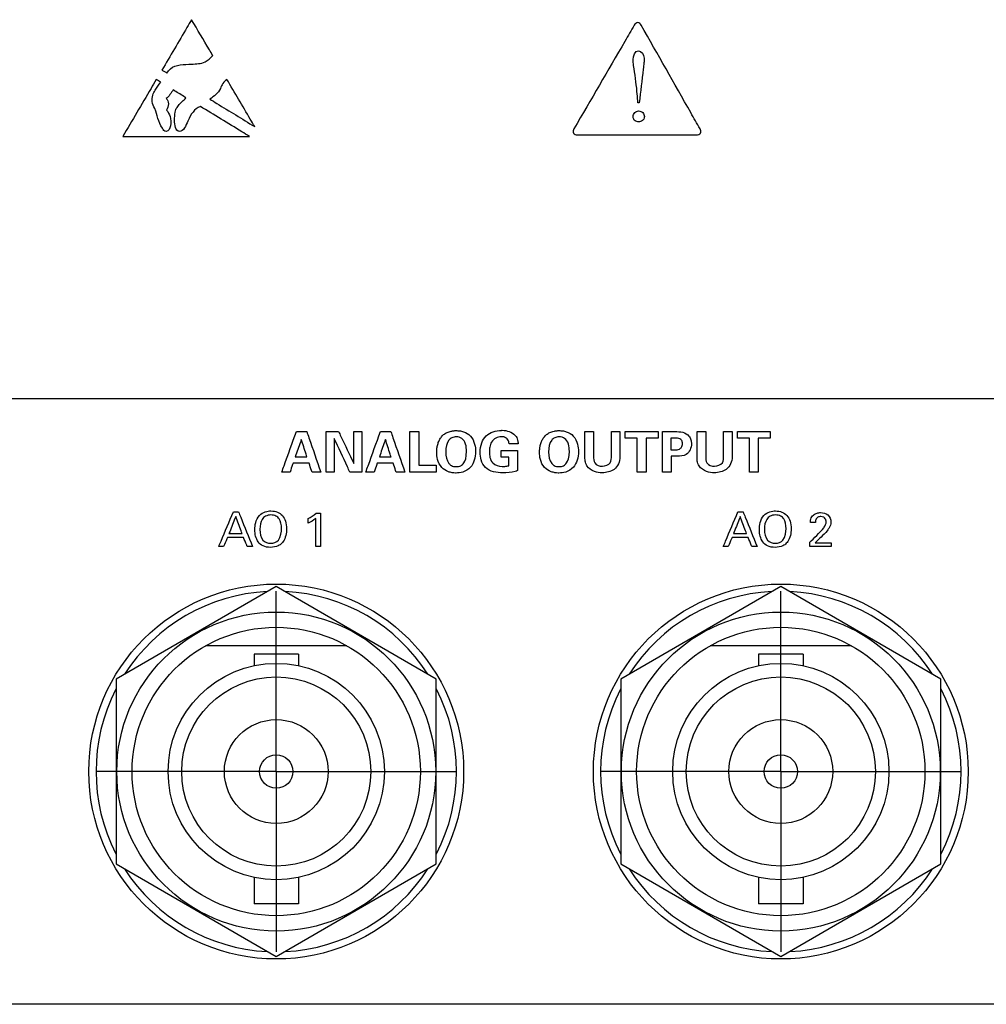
# Model space of a CAD drawing. Header units: inches. Extents: x 0 to 34, y 0 to 22.
# Tile 51 of 111: x 10 to 11.7, y 14.3 to 16. Entities that reach past the tile are written whole.
import ezdxf

# ---------------------------------------------------------------- set-up
doc = ezdxf.new("R2010")
doc.units = ezdxf.units.IN
doc.header["$LTSCALE"] = 1.87
doc.header["$MEASUREMENT"] = 0
doc.linetypes.add('CENTER', pattern=[0.6, 0.375, -0.075, 0.075, -0.075])
doc.layers.get('0').update_dxf_attribs({"linetype": 'CONTINUOUS'})
doc.layers.add('DATUMCURVES', color=7, linetype='CONTINUOUS')
doc.layers.add('DEFAULT_1', color=7, linetype='CENTER')

msp = doc.modelspace()

# ---------------------------------------------------------------- linework, layer by layer
at = {"color": 7, "linetype": 'CONTINUOUS'}
for p, q in [((10.461, 15.027), (10.1835, 14.8667)), ((10.7385, 14.8667), (10.461, 15.027)), ((11.336, 15.027), (11.0585, 14.8667)), ((11.6135, 14.8667), (11.336, 15.027)), ((10.5834, 14.9245), (10.3386, 14.9245)), ((11.4584, 14.9245), (11.2136, 14.9245)), ((10.4225, 14.9098), (10.4225, 14.89)), ((10.4995, 14.9098), (10.4225, 14.9098)), ((10.4995, 14.9098), (10.4995, 14.89)), ((11.2975, 14.9098), (11.2975, 14.89)), ((11.3745, 14.9098), (11.2975, 14.9098)), ((11.3745, 14.9098), (11.3745, 14.89)), ((10.1835, 14.8667), (10.1835, 14.5463)), ((10.7385, 14.5463), (10.7385, 14.8667)), ((11.0585, 14.8667), (11.0585, 14.5463)), ((11.6135, 14.5463), (11.6135, 14.8667)), ((10.1835, 14.5463), (10.461, 14.3861)), ((10.461, 14.3861), (10.7385, 14.5463)), ((11.0585, 14.5463), (11.336, 14.3861)), ((11.336, 14.3861), (11.6135, 14.5463)), ((10.4225, 14.523), (10.4225, 14.4773)), ((10.4995, 14.523), (10.4995, 14.4773)), ((11.2975, 14.523), (11.2975, 14.4773)), ((11.3745, 14.523), (11.3745, 14.4773)), ((10.4995, 14.4773), (10.4225, 14.4773)), ((11.3745, 14.4773), (11.2975, 14.4773))]:
    msp.add_line(p, q, dxfattribs=at)
for centre, radius in [((10.461, 14.7065), 0.325), ((11.336, 14.7065), 0.325), ((10.461, 14.7065), 0.2765), ((11.336, 14.7065), 0.2765), ((10.461, 14.7065), 0.25), ((11.336, 14.7065), 0.25), ((10.461, 14.7065), 0.1875), ((11.336, 14.7065), 0.1875), ((10.461, 14.7065), 0.164), ((11.336, 14.7065), 0.164), ((10.461, 14.7065), 0.09), ((11.336, 14.7065), 0.09), ((10.461, 14.7065), 0.029), ((11.336, 14.7065), 0.029)]:
    msp.add_circle(centre, radius, dxfattribs=at)
for centre, start, end in [((10.461, 14.7065), 92.8821, 147.3645), ((10.461, 14.7065), 32.6355, 87.1179), ((11.336, 14.7065), 92.8821, 147.3645), ((11.336, 14.7065), 32.6355, 87.1179), ((10.461, 14.7065), 152.8684, 207.1316), ((10.461, 14.7065), 332.8684, 27.1316), ((11.336, 14.7065), 152.8684, 207.1316), ((11.336, 14.7065), 332.8684, 27.1316), ((10.461, 14.7065), 212.6355, 267.1179), ((10.461, 14.7065), 272.8821, 327.3645), ((11.336, 14.7065), 212.6355, 267.1179), ((11.336, 14.7065), 272.8821, 327.3645)]:
    msp.add_arc(centre, 0.3125, start, end, dxfattribs=at)
at = {"layer": 'DATUMCURVES', "color": 40, "linetype": 'CONTINUOUS'}
for points, knots in [([(10.3142, 16.0099, 0.8645), (10.3116, 16.0053, 0.8645), (10.2944, 15.9763, 0.8645), (10.2772, 15.9472, 0.8645), (10.2627, 15.9226, 0.8645)], [0, 0, 0, 0, 0.15625, 1, 1, 1, 1]), ([(10.3508, 15.9479, 0.8645), (10.3489, 15.9511, 0.8645), (10.3367, 15.9718, 0.8645), (10.3245, 15.9924, 0.8645), (10.3142, 16.0099, 0.8645)], [0, 0, 0, 0, 0.15625, 1, 1, 1, 1]), ([(11.0819, 16.0005, 0.8645), (11.0765, 15.9911, 0.8645), (11.0416, 15.9311, 0.8645), (11.0067, 15.8712, 0.8645), (10.9773, 15.8206, 0.8645)], [0, 0, 0, 0, 0.15625, 1, 1, 1, 1]), ([(11.0939, 16.0004, 0.8645), (11.0927, 16.0025, 0.8645), (11.0879, 16.0069, 0.8645), (11.0831, 16.0026, 0.8645), (11.0819, 16.0005, 0.8645)], [0, 0, 0, 0, 0.501675, 1, 1, 1, 1]), ([(11.1959, 15.8206, 0.8645), (11.1906, 15.83, 0.8645), (11.1566, 15.8899, 0.8645), (11.1226, 15.9498, 0.8645), (11.0939, 16.0004, 0.8645)], [0, 0, 0, 0, 0.15625, 1, 1, 1, 1]), ([(10.3142, 15.9328, 0.8645), (10.3221, 15.9334, 0.8645), (10.3368, 15.9333, 0.8645), (10.3471, 15.9436, 0.8645), (10.3508, 15.9479, 0.8645)], [0, 0, 0, 0, 0.578908, 1, 1, 1, 1]), ([(11.0893, 15.956, 0.8645), (11.0946, 15.956, 0.8645), (11.1002, 15.9453, 0.8645), (11.099, 15.9377, 0.8645), (11.0986, 15.935, 0.8645)], [0, 0, 0, 0, 0.65889, 1, 1, 1, 1]), ([(10.2715, 15.9173, 0.8645), (10.2732, 15.92, 0.8645), (10.2829, 15.9331, 0.8645), (10.3017, 15.9321, 0.8645), (10.3142, 15.9328, 0.8645)], [0, 0, 0, 0, 0.201501, 1, 1, 1, 1]), ([(11.0866, 15.8854, 0.8645), (11.0853, 15.9006, 0.8645), (11.0822, 15.9189, 0.8645), (11.0799, 15.9374, 0.8645), (11.0799, 15.9409, 0.8645)], [0, 0, 0, 0, 0.814711, 1, 1, 1, 1]), ([(11.0986, 15.935, 0.8645), (11.0982, 15.9314, 0.8645), (11.0955, 15.9084, 0.8645), (11.0928, 15.8854, 0.8645), (11.0905, 15.866, 0.8645)], [0, 0, 0, 0, 0.15625, 1, 1, 1, 1]), ([(10.253, 15.906, 0.8645), (10.2499, 15.9009, 0.8645), (10.2305, 15.8681, 0.8645), (10.2112, 15.8353, 0.8645), (10.1948, 15.8076, 0.8645)], [0, 0, 0, 0, 0.15625, 1, 1, 1, 1]), ([(10.2507, 15.8558, 0.8645), (10.248, 15.8593, 0.8645), (10.245, 15.8672, 0.8645), (10.2461, 15.8787, 0.8645), (10.2518, 15.89, 0.8645), (10.2571, 15.897, 0.8645), (10.2606, 15.9014, 0.8645)], [0, 0, 0, 0, 0.261048, 0.476171, 0.669179, 1, 1, 1, 1]), ([(10.4236, 15.8246, 0.8645), (10.4211, 15.8289, 0.8645), (10.405, 15.8561, 0.8645), (10.389, 15.8833, 0.8645), (10.3754, 15.9063, 0.8645)], [0, 0, 0, 0, 0.15625, 1, 1, 1, 1]), ([(10.3044, 15.8747, 0.8645), (10.3032, 15.8754, 0.8645), (10.2959, 15.8799, 0.8645), (10.2885, 15.8844, 0.8645), (10.2823, 15.8882, 0.8645)], [0, 0, 0, 0, 0.15625, 1, 1, 1, 1]), ([(10.2892, 15.8577, 0.8645), (10.2896, 15.859, 0.8645), (10.294, 15.8655, 0.8645), (10.3007, 15.8697, 0.8645), (10.3044, 15.8747, 0.8645)], [0, 0, 0, 0, 0.183192, 1, 1, 1, 1]), ([(11.0882, 15.866, 0.8645), (11.0881, 15.867, 0.8645), (11.0876, 15.8735, 0.8645), (11.087, 15.88, 0.8645), (11.0866, 15.8854, 0.8645)], [0, 0, 0, 0, 0.15625, 1, 1, 1, 1]), ([(10.2931, 15.8163, 0.8645), (10.286, 15.8163, 0.8645), (10.2839, 15.8351, 0.8645), (10.2853, 15.8471, 0.8645), (10.2868, 15.8561, 0.8645), (10.2892, 15.8577, 0.8645)], [0, 0, 0, 0, 0.478713, 0.799604, 1, 1, 1, 1]), ([(10.3294, 15.8595, 0.8645), (10.3191, 15.8554, 0.8645), (10.3087, 15.8398, 0.8645), (10.3008, 15.8163, 0.8645), (10.2931, 15.8163, 0.8645)], [0, 0, 0, 0, 0.589927, 1, 1, 1, 1]), ([(10.4146, 15.8076, 0.8645), (10.4101, 15.8103, 0.8645), (10.3817, 15.8276, 0.8645), (10.3534, 15.8449, 0.8645), (10.3294, 15.8595, 0.8645)], [0, 0, 0, 0, 0.15625, 1, 1, 1, 1]), ([(10.3459, 15.872, 0.8645), (10.3499, 15.8696, 0.8645), (10.3758, 15.8538, 0.8645), (10.4018, 15.838, 0.8645), (10.4236, 15.8246, 0.8645)], [0, 0, 0, 0, 0.15625, 1, 1, 1, 1]), ([(10.2699, 15.8163, 0.8645), (10.2672, 15.8163, 0.8645), (10.2566, 15.8306, 0.8645), (10.2547, 15.8443, 0.8645), (10.2507, 15.8558, 0.8645)], [0, 0, 0, 0, 0.184992, 1, 1, 1, 1]), ([(10.2709, 15.8529, 0.8645), (10.2735, 15.8497, 0.8645), (10.28, 15.8394, 0.8645), (10.2787, 15.8177, 0.8645), (10.2699, 15.8163, 0.8645)], [0, 0, 0, 0, 0.314478, 1, 1, 1, 1]), ([(11.0799, 15.8419, 0.8645), (11.0799, 15.8445, 0.8645), (11.0823, 15.8496, 0.8645), (11.0896, 15.8527, 0.8645), (11.0973, 15.8495, 0.8645), (11.0994, 15.8441, 0.8645), (11.0994, 15.8416, 0.8645), (11.0993, 15.8415, 0.8645)], [0, 0, 0, 0, 0.238071, 0.476142, 0.730549, 0.984956, 1, 1, 1, 1]), ([(11.0993, 15.8415, 0.8645), (11.0992, 15.8387, 0.8645), (11.0963, 15.8339, 0.8645), (11.0899, 15.8321, 0.8645), (11.084, 15.8336, 0.8645), (11.0807, 15.8372, 0.8645), (11.0799, 15.8404, 0.8645), (11.0799, 15.8419, 0.8645)], [0, 0, 0, 0, 0.257291, 0.527446, 0.763723, 0.881861, 1, 1, 1, 1]), ([(10.1948, 15.8076, 0.8645), (10.2062, 15.8076, 0.8645), (10.2795, 15.8076, 0.8645), (10.3528, 15.8076, 0.8645), (10.4146, 15.8076, 0.8645)], [0, 0, 0, 0, 0.15625, 1, 1, 1, 1]), ([(10.9773, 15.8206, 0.8645), (10.976, 15.8185, 0.8645), (10.9747, 15.8122, 0.8645), (10.9808, 15.8102, 0.8645), (10.9832, 15.8102, 0.8645)], [0, 0, 0, 0, 0.49977, 1, 1, 1, 1]), ([(10.9832, 15.8102, 0.8645), (10.994, 15.8102, 0.8645), (11.0629, 15.8102, 0.8645), (11.1317, 15.8102, 0.8645), (11.1899, 15.8102, 0.8645)], [0, 0, 0, 0, 0.15625, 1, 1, 1, 1]), ([(11.1899, 15.8102, 0.8645), (11.1923, 15.8102, 0.8645), (11.1984, 15.8122, 0.8645), (11.1972, 15.8185, 0.8645), (11.1959, 15.8206, 0.8645)], [0, 0, 0, 0, 0.499584, 1, 1, 1, 1]), ([(8.8225, 15.353, 0.8645), (9.0183, 15.353, 0.8645), (10.2716, 15.353, 0.8645), (11.525, 15.353, 0.8645), (12.5825, 15.353, 0.8645)], [0, 0, 0, 0, 0.15625, 1, 1, 1, 1]), ([(10.4706, 15.2257, 0.8645), (10.4719, 15.2294, 0.8645), (10.4804, 15.2528, 0.8645), (10.4888, 15.2763, 0.8645), (10.4959, 15.296, 0.8645)], [0, 0, 0, 0, 0.15625, 1, 1, 1, 1]), ([(10.4959, 15.296, 0.8645), (10.4969, 15.296, 0.8645), (10.5028, 15.296, 0.8645), (10.5088, 15.296, 0.8645), (10.5138, 15.296, 0.8645)], [0, 0, 0, 0, 0.15625, 1, 1, 1, 1]), ([(10.5138, 15.296, 0.8645), (10.5151, 15.2924, 0.8645), (10.5232, 15.2689, 0.8645), (10.5314, 15.2455, 0.8645), (10.5382, 15.2257, 0.8645)], [0, 0, 0, 0, 0.15625, 1, 1, 1, 1]), ([(10.5473, 15.296, 0.8645), (10.5484, 15.296, 0.8645), (10.5557, 15.296, 0.8645), (10.5629, 15.296, 0.8645), (10.5691, 15.296, 0.8645)], [0, 0, 0, 0, 0.15625, 1, 1, 1, 1]), ([(10.5473, 15.2257, 0.8645), (10.5473, 15.2294, 0.8645), (10.5473, 15.2528, 0.8645), (10.5473, 15.2763, 0.8645), (10.5473, 15.296, 0.8645)], [0, 0, 0, 0, 0.15625, 1, 1, 1, 1]), ([(10.5691, 15.296, 0.8645), (10.5704, 15.2931, 0.8645), (10.5792, 15.2747, 0.8645), (10.588, 15.2563, 0.8645), (10.5954, 15.2407, 0.8645)], [0, 0, 0, 0, 0.15625, 1, 1, 1, 1]), ([(10.5954, 15.2407, 0.8645), (10.5954, 15.2436, 0.8645), (10.5954, 15.262, 0.8645), (10.5954, 15.2805, 0.8645), (10.5954, 15.296, 0.8645)], [0, 0, 0, 0, 0.15625, 1, 1, 1, 1]), ([(10.6094, 15.296, 0.8645), (10.6094, 15.2924, 0.8645), (10.6094, 15.2689, 0.8645), (10.6094, 15.2455, 0.8645), (10.6094, 15.2257, 0.8645)], [0, 0, 0, 0, 0.15625, 1, 1, 1, 1]), ([(10.6164, 15.2257, 0.8645), (10.6177, 15.2294, 0.8645), (10.6262, 15.2528, 0.8645), (10.6346, 15.2763, 0.8645), (10.6418, 15.296, 0.8645)], [0, 0, 0, 0, 0.15625, 1, 1, 1, 1]), ([(10.6418, 15.296, 0.8645), (10.6427, 15.296, 0.8645), (10.6487, 15.296, 0.8645), (10.6546, 15.296, 0.8645), (10.6597, 15.296, 0.8645)], [0, 0, 0, 0, 0.15625, 1, 1, 1, 1]), ([(10.6597, 15.296, 0.8645), (10.6609, 15.2924, 0.8645), (10.6691, 15.2689, 0.8645), (10.6772, 15.2455, 0.8645), (10.6841, 15.2257, 0.8645)], [0, 0, 0, 0, 0.15625, 1, 1, 1, 1]), ([(10.6928, 15.2959, 0.8645), (10.6936, 15.2959, 0.8645), (10.6987, 15.2959, 0.8645), (10.7039, 15.2959, 0.8645), (10.7082, 15.2959, 0.8645)], [0, 0, 0, 0, 0.15625, 1, 1, 1, 1]), ([(10.6928, 15.2257, 0.8645), (10.6928, 15.2294, 0.8645), (10.6928, 15.2528, 0.8645), (10.6928, 15.2762, 0.8645), (10.6928, 15.2959, 0.8645)], [0, 0, 0, 0, 0.15625, 1, 1, 1, 1]), ([(10.7082, 15.2959, 0.8645), (10.7082, 15.2929, 0.8645), (10.7082, 15.2735, 0.8645), (10.7082, 15.2541, 0.8645), (10.7082, 15.2377, 0.8645)], [0, 0, 0, 0, 0.15625, 1, 1, 1, 1]), ([(10.7718, 15.224, 0.8645), (10.7697, 15.224, 0.8645), (10.7658, 15.2244, 0.8645), (10.7571, 15.2266, 0.8645), (10.7463, 15.2333, 0.8645), (10.7398, 15.2478, 0.8645), (10.7392, 15.2594, 0.8645), (10.7396, 15.2668, 0.8645), (10.7409, 15.2737, 0.8645), (10.7432, 15.2801, 0.8645), (10.7466, 15.2858, 0.8645), (10.7511, 15.2907, 0.8645), (10.756, 15.2938, 0.8645), (10.7606, 15.2957, 0.8645), (10.7637, 15.2965, 0.8645), (10.7664, 15.297, 0.8645), (10.7686, 15.2973, 0.8645), (10.7705, 15.2974, 0.8645), (10.7717, 15.2975, 0.8645), (10.7726, 15.2975, 0.8645), (10.7727, 15.2975, 0.8645), (10.7731, 15.2975, 0.8645)], [0, 0, 0, 0, 0.037694, 0.081671, 0.169625, 0.27583, 0.382036, 0.459281, 0.536527, 0.613772, 0.691018, 0.768263, 0.845509, 0.884132, 0.922754, 0.942066, 0.961377, 0.980689, 0.990344, 0.995172, 1, 1, 1, 1]), ([(10.7731, 15.2975, 0.8645), (10.7737, 15.2975, 0.8645), (10.7762, 15.2974, 0.8645), (10.7801, 15.2971, 0.8645), (10.788, 15.2955, 0.8645), (10.7993, 15.2888, 0.8645), (10.8061, 15.2736, 0.8645), (10.8073, 15.2592, 0.8645), (10.8052, 15.2461, 0.8645), (10.7977, 15.2313, 0.8645), (10.7843, 15.2247, 0.8645), (10.7757, 15.224, 0.8645), (10.7722, 15.224, 0.8645), (10.7718, 15.224, 0.8645)], [0, 0, 0, 0, 0.020703, 0.041407, 0.082814, 0.165628, 0.256184, 0.346741, 0.48069, 0.614639, 0.797005, 0.97937, 1, 1, 1, 1]), ([(10.8538, 15.2242, 0.8645), (10.8434, 15.2242, 0.8645), (10.8255, 15.2273, 0.8645), (10.8156, 15.2459, 0.8645), (10.814, 15.2609, 0.8645), (10.8161, 15.2758, 0.8645), (10.8268, 15.2932, 0.8645), (10.8425, 15.298, 0.8645), (10.8525, 15.298, 0.8645), (10.853, 15.298, 0.8645)], [0, 0, 0, 0, 0.260057, 0.387067, 0.496277, 0.635162, 0.753401, 0.987594, 1, 1, 1, 1]), ([(10.853, 15.298, 0.8645), (10.857, 15.2979, 0.8645), (10.8651, 15.2966, 0.8645), (10.8753, 15.2907, 0.8645), (10.88, 15.282, 0.8645), (10.8804, 15.2767, 0.8645), (10.8805, 15.2744, 0.8645)], [0, 0, 0, 0, 0.295708, 0.608631, 0.831296, 1, 1, 1, 1]), ([(10.9502, 15.224, 0.8645), (10.948, 15.224, 0.8645), (10.9441, 15.2244, 0.8645), (10.9354, 15.2266, 0.8645), (10.9246, 15.2333, 0.8645), (10.9181, 15.2478, 0.8645), (10.9175, 15.2594, 0.8645), (10.918, 15.2668, 0.8645), (10.9192, 15.2737, 0.8645), (10.9215, 15.2801, 0.8645), (10.9249, 15.2858, 0.8645), (10.9294, 15.2907, 0.8645), (10.9343, 15.2938, 0.8645), (10.9389, 15.2957, 0.8645), (10.942, 15.2965, 0.8645), (10.9447, 15.297, 0.8645), (10.9469, 15.2973, 0.8645), (10.9488, 15.2974, 0.8645), (10.95, 15.2975, 0.8645), (10.9509, 15.2975, 0.8645), (10.951, 15.2975, 0.8645), (10.9514, 15.2975, 0.8645)], [0, 0, 0, 0, 0.037711, 0.081706, 0.169698, 0.275894, 0.38209, 0.459329, 0.536567, 0.613806, 0.691045, 0.768284, 0.845522, 0.884142, 0.922761, 0.942071, 0.961381, 0.98069, 0.990345, 0.995173, 1, 1, 1, 1]), ([(10.9514, 15.2975, 0.8645), (10.952, 15.2975, 0.8645), (10.9545, 15.2974, 0.8645), (10.9584, 15.2971, 0.8645), (10.9663, 15.2955, 0.8645), (10.9776, 15.2888, 0.8645), (10.9844, 15.2736, 0.8645), (10.9856, 15.2592, 0.8645), (10.9835, 15.2461, 0.8645), (10.976, 15.2313, 0.8645), (10.9626, 15.2247, 0.8645), (10.954, 15.224, 0.8645), (10.9505, 15.224, 0.8645), (10.9502, 15.224, 0.8645)], [0, 0, 0, 0, 0.020701, 0.041401, 0.082803, 0.165605, 0.256189, 0.346773, 0.480763, 0.614754, 0.797077, 0.9794, 1, 1, 1, 1]), ([(10.9963, 15.2538, 0.8645), (10.9963, 15.256, 0.8645), (10.9963, 15.27, 0.8645), (10.9963, 15.284, 0.8645), (10.9963, 15.2958, 0.8645)], [0, 0, 0, 0, 0.15625, 1, 1, 1, 1]), ([(10.9963, 15.2958, 0.8645), (10.997, 15.2958, 0.8645), (11.0021, 15.2958, 0.8645), (11.0071, 15.2958, 0.8645), (11.0113, 15.2958, 0.8645)], [0, 0, 0, 0, 0.15625, 1, 1, 1, 1]), ([(11.0113, 15.2958, 0.8645), (11.0113, 15.2936, 0.8645), (11.0113, 15.2793, 0.8645), (11.0113, 15.2651, 0.8645), (11.0113, 15.2531, 0.8645)], [0, 0, 0, 0, 0.15625, 1, 1, 1, 1]), ([(11.0424, 15.2538, 0.8645), (11.0424, 15.256, 0.8645), (11.0424, 15.27, 0.8645), (11.0424, 15.284, 0.8645), (11.0424, 15.2958, 0.8645)], [0, 0, 0, 0, 0.15625, 1, 1, 1, 1]), ([(11.0424, 15.2958, 0.8645), (11.0432, 15.2958, 0.8645), (11.0481, 15.2958, 0.8645), (11.053, 15.2958, 0.8645), (11.0571, 15.2958, 0.8645)], [0, 0, 0, 0, 0.15625, 1, 1, 1, 1]), ([(11.0571, 15.2958, 0.8645), (11.0571, 15.2936, 0.8645), (11.0571, 15.2789, 0.8645), (11.0571, 15.2643, 0.8645), (11.0571, 15.252, 0.8645)], [0, 0, 0, 0, 0.15625, 1, 1, 1, 1]), ([(11.0663, 15.296, 0.8645), (11.0692, 15.296, 0.8645), (11.0882, 15.296, 0.8645), (11.1072, 15.296, 0.8645), (11.1232, 15.296, 0.8645)], [0, 0, 0, 0, 0.15625, 1, 1, 1, 1]), ([(11.1306, 15.2958, 0.8645), (11.1317, 15.2958, 0.8645), (11.139, 15.2958, 0.8645), (11.1462, 15.2958, 0.8645), (11.1523, 15.2958, 0.8645)], [0, 0, 0, 0, 0.15625, 1, 1, 1, 1]), ([(11.1306, 15.2257, 0.8645), (11.1306, 15.2294, 0.8645), (11.1306, 15.2528, 0.8645), (11.1306, 15.2761, 0.8645), (11.1306, 15.2958, 0.8645)], [0, 0, 0, 0, 0.15625, 1, 1, 1, 1]), ([(11.1523, 15.2958, 0.8645), (11.1569, 15.2958, 0.8645), (11.1658, 15.2959, 0.8645), (11.1765, 15.29, 0.8645), (11.1805, 15.2818, 0.8645), (11.1814, 15.2734, 0.8645), (11.1796, 15.264, 0.8645), (11.1712, 15.2537, 0.8645), (11.1615, 15.2531, 0.8645), (11.1561, 15.2531, 0.8645)], [0, 0, 0, 0, 0.177837, 0.337106, 0.436452, 0.517072, 0.662114, 0.791026, 1, 1, 1, 1]), ([(11.1907, 15.2538, 0.8645), (11.1907, 15.256, 0.8645), (11.1907, 15.27, 0.8645), (11.1907, 15.284, 0.8645), (11.1907, 15.2958, 0.8645)], [0, 0, 0, 0, 0.15625, 1, 1, 1, 1]), ([(11.1907, 15.2958, 0.8645), (11.1915, 15.2958, 0.8645), (11.1965, 15.2958, 0.8645), (11.2015, 15.2958, 0.8645), (11.2058, 15.2958, 0.8645)], [0, 0, 0, 0, 0.15625, 1, 1, 1, 1]), ([(11.2058, 15.2958, 0.8645), (11.2058, 15.2936, 0.8645), (11.2058, 15.2793, 0.8645), (11.2058, 15.2651, 0.8645), (11.2058, 15.2531, 0.8645)], [0, 0, 0, 0, 0.15625, 1, 1, 1, 1]), ([(11.2369, 15.2538, 0.8645), (11.2369, 15.256, 0.8645), (11.2369, 15.27, 0.8645), (11.2369, 15.284, 0.8645), (11.2369, 15.2958, 0.8645)], [0, 0, 0, 0, 0.15625, 1, 1, 1, 1]), ([(11.2369, 15.2958, 0.8645), (11.2376, 15.2958, 0.8645), (11.2425, 15.2958, 0.8645), (11.2474, 15.2958, 0.8645), (11.2516, 15.2958, 0.8645)], [0, 0, 0, 0, 0.15625, 1, 1, 1, 1]), ([(11.2516, 15.2958, 0.8645), (11.2516, 15.2936, 0.8645), (11.2516, 15.2789, 0.8645), (11.2516, 15.2643, 0.8645), (11.2516, 15.252, 0.8645)], [0, 0, 0, 0, 0.15625, 1, 1, 1, 1]), ([(11.2607, 15.296, 0.8645), (11.2637, 15.296, 0.8645), (11.2827, 15.296, 0.8645), (11.3016, 15.296, 0.8645), (11.3177, 15.296, 0.8645)], [0, 0, 0, 0, 0.15625, 1, 1, 1, 1]), ([(10.5045, 15.2822, 0.8645), (10.504, 15.2807, 0.8645), (10.5005, 15.2707, 0.8645), (10.497, 15.2607, 0.8645), (10.4941, 15.2523, 0.8645)], [0, 0, 0, 0, 0.15625, 1, 1, 1, 1]), ([(10.5142, 15.2523, 0.8645), (10.5137, 15.2538, 0.8645), (10.5105, 15.2638, 0.8645), (10.5072, 15.2738, 0.8645), (10.5045, 15.2822, 0.8645)], [0, 0, 0, 0, 0.15625, 1, 1, 1, 1]), ([(10.5887, 15.2257, 0.8645), (10.5873, 15.2288, 0.8645), (10.5782, 15.2482, 0.8645), (10.5691, 15.2677, 0.8645), (10.5615, 15.2841, 0.8645)], [0, 0, 0, 0, 0.15625, 1, 1, 1, 1]), ([(10.5615, 15.2841, 0.8645), (10.5615, 15.281, 0.8645), (10.5615, 15.2616, 0.8645), (10.5615, 15.2421, 0.8645), (10.5615, 15.2257, 0.8645)], [0, 0, 0, 0, 0.15625, 1, 1, 1, 1]), ([(10.6503, 15.2822, 0.8645), (10.6498, 15.2807, 0.8645), (10.6463, 15.2707, 0.8645), (10.6429, 15.2607, 0.8645), (10.6399, 15.2523, 0.8645)], [0, 0, 0, 0, 0.15625, 1, 1, 1, 1]), ([(10.6601, 15.2523, 0.8645), (10.6595, 15.2538, 0.8645), (10.6563, 15.2638, 0.8645), (10.6531, 15.2738, 0.8645), (10.6503, 15.2822, 0.8645)], [0, 0, 0, 0, 0.15625, 1, 1, 1, 1]), ([(10.791, 15.2617, 0.8645), (10.791, 15.2651, 0.8645), (10.7902, 15.2752, 0.8645), (10.7834, 15.2849, 0.8645), (10.7739, 15.2874, 0.8645), (10.7653, 15.2855, 0.8645), (10.7568, 15.2785, 0.8645), (10.7551, 15.2685, 0.8645), (10.7551, 15.2604, 0.8645)], [0, 0, 0, 0, 0.147599, 0.29668, 0.44576, 0.562498, 0.679236, 1, 1, 1, 1]), ([(10.8511, 15.287, 0.8645), (10.8447, 15.287, 0.8645), (10.8345, 15.2813, 0.8645), (10.8311, 15.2692, 0.8645), (10.8303, 15.2601, 0.8645), (10.8312, 15.2505, 0.8645), (10.8364, 15.2383, 0.8645), (10.8471, 15.2354, 0.8645), (10.8529, 15.2354, 0.8645)], [0, 0, 0, 0, 0.255641, 0.3788, 0.49616, 0.619141, 0.764562, 1, 1, 1, 1]), ([(10.8648, 15.2744, 0.8645), (10.8647, 15.2769, 0.8645), (10.8637, 15.282, 0.8645), (10.8576, 15.2865, 0.8645), (10.8531, 15.287, 0.8645), (10.8511, 15.287, 0.8645)], [0, 0, 0, 0, 0.354916, 0.705545, 1, 1, 1, 1]), ([(10.9693, 15.2617, 0.8645), (10.9693, 15.2651, 0.8645), (10.9685, 15.2752, 0.8645), (10.9617, 15.2849, 0.8645), (10.9523, 15.2874, 0.8645), (10.9436, 15.2855, 0.8645), (10.9352, 15.2785, 0.8645), (10.9334, 15.2685, 0.8645), (10.9334, 15.2604, 0.8645)], [0, 0, 0, 0, 0.147517, 0.296514, 0.445512, 0.562214, 0.678916, 1, 1, 1, 1]), ([(11.0872, 15.2844, 0.8645), (11.0861, 15.2844, 0.8645), (11.0791, 15.2844, 0.8645), (11.0721, 15.2844, 0.8645), (11.0663, 15.2844, 0.8645)], [0, 0, 0, 0, 0.15625, 1, 1, 1, 1]), ([(11.0872, 15.2257, 0.8645), (11.0872, 15.2288, 0.8645), (11.0872, 15.2483, 0.8645), (11.0872, 15.2679, 0.8645), (11.0872, 15.2844, 0.8645)], [0, 0, 0, 0, 0.15625, 1, 1, 1, 1]), ([(11.1232, 15.2844, 0.8645), (11.1221, 15.2844, 0.8645), (11.1152, 15.2844, 0.8645), (11.1082, 15.2844, 0.8645), (11.1023, 15.2844, 0.8645)], [0, 0, 0, 0, 0.15625, 1, 1, 1, 1]), ([(11.1023, 15.2844, 0.8645), (11.1023, 15.2813, 0.8645), (11.1023, 15.2618, 0.8645), (11.1023, 15.2422, 0.8645), (11.1023, 15.2257, 0.8645)], [0, 0, 0, 0, 0.15625, 1, 1, 1, 1]), ([(11.1455, 15.2845, 0.8645), (11.1455, 15.2834, 0.8645), (11.1455, 15.2767, 0.8645), (11.1455, 15.2699, 0.8645), (11.1455, 15.2642, 0.8645)], [0, 0, 0, 0, 0.15625, 1, 1, 1, 1]), ([(11.1515, 15.2642, 0.8645), (11.1545, 15.2642, 0.8645), (11.1593, 15.2643, 0.8645), (11.1648, 15.2689, 0.8645), (11.1657, 15.2747, 0.8645), (11.1649, 15.2803, 0.8645), (11.16, 15.2844, 0.8645), (11.1557, 15.2845, 0.8645), (11.1531, 15.2845, 0.8645)], [0, 0, 0, 0, 0.234199, 0.361638, 0.529453, 0.678947, 0.79243, 1, 1, 1, 1]), ([(11.2816, 15.2844, 0.8645), (11.2805, 15.2844, 0.8645), (11.2735, 15.2844, 0.8645), (11.2666, 15.2844, 0.8645), (11.2607, 15.2844, 0.8645)], [0, 0, 0, 0, 0.15625, 1, 1, 1, 1]), ([(11.2816, 15.2257, 0.8645), (11.2816, 15.2288, 0.8645), (11.2816, 15.2483, 0.8645), (11.2816, 15.2679, 0.8645), (11.2816, 15.2844, 0.8645)], [0, 0, 0, 0, 0.15625, 1, 1, 1, 1]), ([(11.3177, 15.2844, 0.8645), (11.3166, 15.2844, 0.8645), (11.3096, 15.2844, 0.8645), (11.3026, 15.2844, 0.8645), (11.2968, 15.2844, 0.8645)], [0, 0, 0, 0, 0.15625, 1, 1, 1, 1]), ([(11.2968, 15.2844, 0.8645), (11.2968, 15.2813, 0.8645), (11.2968, 15.2618, 0.8645), (11.2968, 15.2422, 0.8645), (11.2968, 15.2257, 0.8645)], [0, 0, 0, 0, 0.15625, 1, 1, 1, 1]), ([(10.7604, 15.2407, 0.8645), (10.7615, 15.2393, 0.8645), (10.7641, 15.2364, 0.8645), (10.7726, 15.2345, 0.8645), (10.7816, 15.2362, 0.8645), (10.7873, 15.2419, 0.8645), (10.791, 15.2505, 0.8645), (10.791, 15.2617, 0.8645)], [0, 0, 0, 0, 0.193661, 0.387323, 0.556771, 0.72622, 1, 1, 1, 1]), ([(10.8508, 15.2632, 0.8645), (10.8523, 15.2632, 0.8645), (10.8619, 15.2632, 0.8645), (10.8714, 15.2632, 0.8645), (10.8795, 15.2632, 0.8645)], [0, 0, 0, 0, 0.15625, 1, 1, 1, 1]), ([(10.8805, 15.2744, 0.8645), (10.8796, 15.2744, 0.8645), (10.8744, 15.2744, 0.8645), (10.8692, 15.2744, 0.8645), (10.8648, 15.2744, 0.8645)], [0, 0, 0, 0, 0.15625, 1, 1, 1, 1]), ([(10.8795, 15.2632, 0.8645), (10.8795, 15.2613, 0.8645), (10.8795, 15.2496, 0.8645), (10.8795, 15.2379, 0.8645), (10.8795, 15.2281, 0.8645)], [0, 0, 0, 0, 0.15625, 1, 1, 1, 1]), ([(10.9387, 15.2407, 0.8645), (10.9398, 15.2393, 0.8645), (10.9424, 15.2364, 0.8645), (10.9509, 15.2345, 0.8645), (10.9599, 15.2362, 0.8645), (10.9656, 15.2419, 0.8645), (10.9693, 15.2505, 0.8645), (10.9693, 15.2617, 0.8645)], [0, 0, 0, 0, 0.193623, 0.387246, 0.556661, 0.726077, 1, 1, 1, 1]), ([(10.4941, 15.2523, 0.8645), (10.4951, 15.2523, 0.8645), (10.5019, 15.2523, 0.8645), (10.5086, 15.2523, 0.8645), (10.5142, 15.2523, 0.8645)], [0, 0, 0, 0, 0.15625, 1, 1, 1, 1]), ([(10.6399, 15.2523, 0.8645), (10.641, 15.2523, 0.8645), (10.6477, 15.2523, 0.8645), (10.6544, 15.2523, 0.8645), (10.6601, 15.2523, 0.8645)], [0, 0, 0, 0, 0.15625, 1, 1, 1, 1]), ([(10.8644, 15.2367, 0.8645), (10.8644, 15.2375, 0.8645), (10.8644, 15.2424, 0.8645), (10.8644, 15.2473, 0.8645), (10.8644, 15.2515, 0.8645)], [0, 0, 0, 0, 0.15625, 1, 1, 1, 1]), ([(11.0571, 15.252, 0.8645), (11.0571, 15.244, 0.8645), (11.0517, 15.2312, 0.8645), (11.0372, 15.2253, 0.8645), (11.0254, 15.2239, 0.8645), (11.0117, 15.2256, 0.8645), (11.0002, 15.2337, 0.8645), (10.9962, 15.2448, 0.8645), (10.9963, 15.2508, 0.8645), (10.9963, 15.2538, 0.8645)], [0, 0, 0, 0, 0.255109, 0.371954, 0.488285, 0.632851, 0.809039, 0.902763, 1, 1, 1, 1]), ([(11.0113, 15.2531, 0.8645), (11.0113, 15.2491, 0.8645), (11.0113, 15.2392, 0.8645), (11.0218, 15.2358, 0.8645), (11.0266, 15.2358, 0.8645)], [0, 0, 0, 0, 0.449639, 1, 1, 1, 1]), ([(11.0266, 15.2358, 0.8645), (11.0316, 15.2358, 0.8645), (11.0423, 15.2395, 0.8645), (11.0424, 15.2498, 0.8645), (11.0424, 15.2538, 0.8645)], [0, 0, 0, 0, 0.550982, 1, 1, 1, 1]), ([(11.1459, 15.2531, 0.8645), (11.1459, 15.2516, 0.8645), (11.1459, 15.2425, 0.8645), (11.1459, 15.2334, 0.8645), (11.1459, 15.2257, 0.8645)], [0, 0, 0, 0, 0.15625, 1, 1, 1, 1]), ([(11.2516, 15.252, 0.8645), (11.2516, 15.244, 0.8645), (11.2461, 15.2312, 0.8645), (11.2316, 15.2253, 0.8645), (11.2199, 15.2239, 0.8645), (11.2061, 15.2256, 0.8645), (11.1946, 15.2337, 0.8645), (11.1907, 15.2448, 0.8645), (11.1907, 15.2508, 0.8645), (11.1907, 15.2538, 0.8645)], [0, 0, 0, 0, 0.255105, 0.371949, 0.488279, 0.63287, 0.809033, 0.902766, 1, 1, 1, 1]), ([(11.2058, 15.2531, 0.8645), (11.2058, 15.2491, 0.8645), (11.2058, 15.2392, 0.8645), (11.2162, 15.2358, 0.8645), (11.221, 15.2358, 0.8645)], [0, 0, 0, 0, 0.449639, 1, 1, 1, 1]), ([(11.221, 15.2358, 0.8645), (11.226, 15.2358, 0.8645), (11.2368, 15.2395, 0.8645), (11.2369, 15.2498, 0.8645), (11.2369, 15.2538, 0.8645)], [0, 0, 0, 0, 0.551008, 1, 1, 1, 1]), ([(10.4902, 15.2409, 0.8645), (10.4899, 15.2401, 0.8645), (10.4882, 15.2351, 0.8645), (10.4864, 15.23, 0.8645), (10.485, 15.2257, 0.8645)], [0, 0, 0, 0, 0.15625, 1, 1, 1, 1]), ([(10.518, 15.2409, 0.8645), (10.5166, 15.2409, 0.8645), (10.5073, 15.2409, 0.8645), (10.498, 15.2409, 0.8645), (10.4902, 15.2409, 0.8645)], [0, 0, 0, 0, 0.15625, 1, 1, 1, 1]), ([(10.5231, 15.2257, 0.8645), (10.5228, 15.2265, 0.8645), (10.5211, 15.2316, 0.8645), (10.5194, 15.2366, 0.8645), (10.518, 15.2409, 0.8645)], [0, 0, 0, 0, 0.15625, 1, 1, 1, 1]), ([(10.636, 15.2409, 0.8645), (10.6358, 15.2401, 0.8645), (10.634, 15.2351, 0.8645), (10.6323, 15.23, 0.8645), (10.6308, 15.2257, 0.8645)], [0, 0, 0, 0, 0.15625, 1, 1, 1, 1]), ([(10.6638, 15.2409, 0.8645), (10.6624, 15.2409, 0.8645), (10.6531, 15.2409, 0.8645), (10.6439, 15.2409, 0.8645), (10.636, 15.2409, 0.8645)], [0, 0, 0, 0, 0.15625, 1, 1, 1, 1]), ([(10.6689, 15.2257, 0.8645), (10.6686, 15.2265, 0.8645), (10.667, 15.2316, 0.8645), (10.6653, 15.2366, 0.8645), (10.6638, 15.2409, 0.8645)], [0, 0, 0, 0, 0.15625, 1, 1, 1, 1]), ([(10.7082, 15.2377, 0.8645), (10.7097, 15.2377, 0.8645), (10.7198, 15.2377, 0.8645), (10.7298, 15.2377, 0.8645), (10.7383, 15.2377, 0.8645)], [0, 0, 0, 0, 0.15625, 1, 1, 1, 1]), ([(10.8529, 15.2354, 0.8645), (10.8545, 15.2354, 0.8645), (10.8584, 15.2354, 0.8645), (10.8622, 15.2361, 0.8645), (10.8644, 15.2367, 0.8645)], [0, 0, 0, 0, 0.400613, 1, 1, 1, 1]), ([(10.8795, 15.2281, 0.8645), (10.8782, 15.2276, 0.8645), (10.87, 15.225, 0.8645), (10.8611, 15.2242, 0.8645), (10.8538, 15.2242, 0.8645)], [0, 0, 0, 0, 0.156121, 1, 1, 1, 1]), ([(10.485, 15.2257, 0.8645), (10.4842, 15.2257, 0.8645), (10.4794, 15.2257, 0.8645), (10.4746, 15.2257, 0.8645), (10.4706, 15.2257, 0.8645)], [0, 0, 0, 0, 0.15625, 1, 1, 1, 1]), ([(10.5382, 15.2257, 0.8645), (10.5374, 15.2257, 0.8645), (10.5324, 15.2257, 0.8645), (10.5273, 15.2257, 0.8645), (10.5231, 15.2257, 0.8645)], [0, 0, 0, 0, 0.15625, 1, 1, 1, 1]), ([(10.5615, 15.2257, 0.8645), (10.5607, 15.2257, 0.8645), (10.556, 15.2257, 0.8645), (10.5513, 15.2257, 0.8645), (10.5473, 15.2257, 0.8645)], [0, 0, 0, 0, 0.15625, 1, 1, 1, 1]), ([(10.6094, 15.2257, 0.8645), (10.6083, 15.2257, 0.8645), (10.6014, 15.2257, 0.8645), (10.5945, 15.2257, 0.8645), (10.5887, 15.2257, 0.8645)], [0, 0, 0, 0, 0.15625, 1, 1, 1, 1]), ([(10.6308, 15.2257, 0.8645), (10.63, 15.2257, 0.8645), (10.6252, 15.2257, 0.8645), (10.6204, 15.2257, 0.8645), (10.6164, 15.2257, 0.8645)], [0, 0, 0, 0, 0.15625, 1, 1, 1, 1]), ([(10.6841, 15.2257, 0.8645), (10.6833, 15.2257, 0.8645), (10.6782, 15.2257, 0.8645), (10.6732, 15.2257, 0.8645), (10.6689, 15.2257, 0.8645)], [0, 0, 0, 0, 0.15625, 1, 1, 1, 1]), ([(10.7383, 15.2257, 0.8645), (10.7359, 15.2257, 0.8645), (10.7208, 15.2257, 0.8645), (10.7056, 15.2257, 0.8645), (10.6928, 15.2257, 0.8645)], [0, 0, 0, 0, 0.15625, 1, 1, 1, 1]), ([(11.1023, 15.2257, 0.8645), (11.1015, 15.2257, 0.8645), (11.0965, 15.2257, 0.8645), (11.0914, 15.2257, 0.8645), (11.0872, 15.2257, 0.8645)], [0, 0, 0, 0, 0.15625, 1, 1, 1, 1]), ([(11.1459, 15.2257, 0.8645), (11.1451, 15.2257, 0.8645), (11.14, 15.2257, 0.8645), (11.1349, 15.2257, 0.8645), (11.1306, 15.2257, 0.8645)], [0, 0, 0, 0, 0.15625, 1, 1, 1, 1]), ([(11.2968, 15.2257, 0.8645), (11.296, 15.2257, 0.8645), (11.2909, 15.2257, 0.8645), (11.2859, 15.2257, 0.8645), (11.2816, 15.2257, 0.8645)], [0, 0, 0, 0, 0.15625, 1, 1, 1, 1]), ([(10.4317, 15.1502, 0.8645), (10.4348, 15.1536, 0.8645), (10.4421, 15.1576, 0.8645), (10.4538, 15.1587, 0.8645), (10.4634, 15.1569, 0.8645), (10.4721, 15.151, 0.8645), (10.4776, 15.1413, 0.8645), (10.4794, 15.1285, 0.8645), (10.4781, 15.1151, 0.8645), (10.4746, 15.1069, 0.8645), (10.4714, 15.103, 0.8645), (10.4705, 15.1021, 0.8645)], [0, 0, 0, 0, 0.093121, 0.186241, 0.325285, 0.464329, 0.603373, 0.742416, 0.851394, 0.960372, 1, 1, 1, 1]), ([(11.3067, 15.1502, 0.8645), (11.3098, 15.1536, 0.8645), (11.3171, 15.1576, 0.8645), (11.3288, 15.1587, 0.8645), (11.3384, 15.1569, 0.8645), (11.3472, 15.151, 0.8645), (11.3526, 15.1413, 0.8645), (11.3544, 15.1285, 0.8645), (11.3532, 15.1151, 0.8645), (11.3496, 15.1069, 0.8645), (11.3464, 15.103, 0.8645), (11.3455, 15.1021, 0.8645)], [0, 0, 0, 0, 0.093121, 0.186241, 0.325285, 0.464329, 0.603373, 0.742416, 0.851394, 0.960372, 1, 1, 1, 1]), ([(10.3613, 15.0965, 0.8645), (10.3626, 15.0997, 0.8645), (10.371, 15.1197, 0.8645), (10.3795, 15.1398, 0.8645), (10.3866, 15.1567, 0.8645)], [0, 0, 0, 0, 0.15625, 1, 1, 1, 1]), ([(10.3907, 15.1484, 0.8645), (10.3901, 15.1469, 0.8645), (10.3862, 15.1371, 0.8645), (10.3823, 15.1272, 0.8645), (10.379, 15.1189, 0.8645)], [0, 0, 0, 0, 0.15625, 1, 1, 1, 1]), ([(10.4018, 15.1189, 0.8645), (10.4012, 15.1205, 0.8645), (10.3975, 15.1303, 0.8645), (10.3938, 15.1401, 0.8645), (10.3907, 15.1484, 0.8645)], [0, 0, 0, 0, 0.15625, 1, 1, 1, 1]), ([(10.3955, 15.1567, 0.8645), (10.3968, 15.1536, 0.8645), (10.4049, 15.1335, 0.8645), (10.413, 15.1134, 0.8645), (10.4198, 15.0965, 0.8645)], [0, 0, 0, 0, 0.15625, 1, 1, 1, 1]), ([(10.4705, 15.1021, 0.8645), (10.4688, 15.1004, 0.8645), (10.4638, 15.0967, 0.8645), (10.4513, 15.0941, 0.8645), (10.4372, 15.0969, 0.8645), (10.4292, 15.1039, 0.8645), (10.4247, 15.1142, 0.8645), (10.4236, 15.1249, 0.8645), (10.4245, 15.1379, 0.8645), (10.4284, 15.1466, 0.8645), (10.4317, 15.1502, 0.8645)], [0, 0, 0, 0, 0.090237, 0.232038, 0.36777, 0.503502, 0.639233, 0.774965, 0.887483, 1, 1, 1, 1]), ([(10.4701, 15.1273, 0.8645), (10.4701, 15.1341, 0.8645), (10.4683, 15.1431, 0.8645), (10.4612, 15.15, 0.8645), (10.4515, 15.152, 0.8645), (10.4416, 15.1497, 0.8645), (10.4343, 15.142, 0.8645), (10.4326, 15.1327, 0.8645), (10.4327, 15.1261, 0.8645), (10.4327, 15.1258, 0.8645)], [0, 0, 0, 0, 0.234142, 0.351212, 0.468283, 0.598063, 0.727844, 0.987405, 1, 1, 1, 1]), ([(10.5296, 15.0965, 0.8645), (10.5296, 15.0991, 0.8645), (10.5296, 15.1152, 0.8645), (10.5296, 15.1314, 0.8645), (10.5296, 15.1451, 0.8645)], [0, 0, 0, 0, 0.15625, 1, 1, 1, 1]), ([(10.5376, 15.1542, 0.8645), (10.5376, 15.1512, 0.8645), (10.5376, 15.132, 0.8645), (10.5376, 15.1127, 0.8645), (10.5376, 15.0965, 0.8645)], [0, 0, 0, 0, 0.15625, 1, 1, 1, 1]), ([(11.2363, 15.0965, 0.8645), (11.2376, 15.0997, 0.8645), (11.246, 15.1197, 0.8645), (11.2545, 15.1398, 0.8645), (11.2616, 15.1567, 0.8645)], [0, 0, 0, 0, 0.15625, 1, 1, 1, 1]), ([(11.2657, 15.1484, 0.8645), (11.2651, 15.1469, 0.8645), (11.2612, 15.1371, 0.8645), (11.2573, 15.1272, 0.8645), (11.254, 15.1189, 0.8645)], [0, 0, 0, 0, 0.15625, 1, 1, 1, 1]), ([(11.2768, 15.1189, 0.8645), (11.2762, 15.1205, 0.8645), (11.2725, 15.1303, 0.8645), (11.2688, 15.1401, 0.8645), (11.2657, 15.1484, 0.8645)], [0, 0, 0, 0, 0.15625, 1, 1, 1, 1]), ([(11.2705, 15.1567, 0.8645), (11.2718, 15.1536, 0.8645), (11.2799, 15.1335, 0.8645), (11.288, 15.1134, 0.8645), (11.2949, 15.0965, 0.8645)], [0, 0, 0, 0, 0.15625, 1, 1, 1, 1]), ([(11.3455, 15.1021, 0.8645), (11.3438, 15.1004, 0.8645), (11.3388, 15.0967, 0.8645), (11.3263, 15.0941, 0.8645), (11.3122, 15.0969, 0.8645), (11.3043, 15.1039, 0.8645), (11.2998, 15.1142, 0.8645), (11.2986, 15.1249, 0.8645), (11.2995, 15.1379, 0.8645), (11.3034, 15.1466, 0.8645), (11.3067, 15.1502, 0.8645)], [0, 0, 0, 0, 0.090237, 0.232038, 0.36777, 0.503502, 0.639233, 0.774965, 0.887483, 1, 1, 1, 1]), ([(11.3451, 15.1273, 0.8645), (11.3451, 15.1341, 0.8645), (11.3433, 15.1431, 0.8645), (11.3362, 15.15, 0.8645), (11.3265, 15.152, 0.8645), (11.3167, 15.1497, 0.8645), (11.3093, 15.142, 0.8645), (11.3076, 15.1327, 0.8645), (11.3077, 15.1261, 0.8645), (11.3077, 15.1258, 0.8645)], [0, 0, 0, 0, 0.234165, 0.351248, 0.468331, 0.5981, 0.727868, 0.987406, 1, 1, 1, 1]), ([(11.3873, 15.1384, 0.8645), (11.3873, 15.1404, 0.8645), (11.3878, 15.1451, 0.8645), (11.3919, 15.1514, 0.8645), (11.3986, 15.1548, 0.8645), (11.4072, 15.1558, 0.8645), (11.4192, 15.1531, 0.8645), (11.4229, 15.1432, 0.8645), (11.4229, 15.1384, 0.8645)], [0, 0, 0, 0, 0.10708, 0.258458, 0.390763, 0.50425, 0.739347, 1, 1, 1, 1]), ([(11.3988, 15.1463, 0.8645), (11.3982, 15.1457, 0.8645), (11.3964, 15.1434, 0.8645), (11.396, 15.1404, 0.8645), (11.396, 15.1384, 0.8645)], [0, 0, 0, 0, 0.290179, 1, 1, 1, 1]), ([(11.4015, 15.1189, 0.8645), (11.4047, 15.122, 0.8645), (11.4092, 15.1269, 0.8645), (11.4139, 15.1338, 0.8645), (11.4151, 15.1395, 0.8645), (11.414, 15.1445, 0.8645), (11.4102, 15.148, 0.8645), (11.4053, 15.1488, 0.8645), (11.4011, 15.1481, 0.8645), (11.3992, 15.1466, 0.8645), (11.3988, 15.1463, 0.8645)], [0, 0, 0, 0, 0.28651, 0.428532, 0.528285, 0.656556, 0.738129, 0.846376, 0.964976, 1, 1, 1, 1]), ([(10.438, 15.1077, 0.8645), (10.4414, 15.1034, 0.8645), (10.4516, 15.1007, 0.8645), (10.4686, 15.1061, 0.8645), (10.4701, 15.1232, 0.8645), (10.4701, 15.1273, 0.8645)], [0, 0, 0, 0, 0.285164, 0.580075, 1, 1, 1, 1]), ([(11.313, 15.1077, 0.8645), (11.3164, 15.1034, 0.8645), (11.3266, 15.1007, 0.8645), (11.3437, 15.1061, 0.8645), (11.3451, 15.1232, 0.8645), (11.3451, 15.1273, 0.8645)], [0, 0, 0, 0, 0.285164, 0.580075, 1, 1, 1, 1]), ([(11.4229, 15.1384, 0.8645), (11.4229, 15.1352, 0.8645), (11.421, 15.1298, 0.8645), (11.4177, 15.1257, 0.8645), (11.4164, 15.124, 0.8645)], [0, 0, 0, 0, 0.609676, 1, 1, 1, 1]), ([(10.3764, 15.1122, 0.8645), (10.376, 15.1114, 0.8645), (10.3738, 15.1061, 0.8645), (10.3717, 15.1009, 0.8645), (10.3698, 15.0965, 0.8645)], [0, 0, 0, 0, 0.15625, 1, 1, 1, 1]), ([(10.4043, 15.1122, 0.8645), (10.4028, 15.1122, 0.8645), (10.3935, 15.1122, 0.8645), (10.3842, 15.1122, 0.8645), (10.3764, 15.1122, 0.8645)], [0, 0, 0, 0, 0.15625, 1, 1, 1, 1]), ([(10.379, 15.1189, 0.8645), (10.3802, 15.1189, 0.8645), (10.3878, 15.1189, 0.8645), (10.3954, 15.1189, 0.8645), (10.4018, 15.1189, 0.8645)], [0, 0, 0, 0, 0.15625, 1, 1, 1, 1]), ([(10.4108, 15.0965, 0.8645), (10.4104, 15.0973, 0.8645), (10.4083, 15.1026, 0.8645), (10.4061, 15.1078, 0.8645), (10.4043, 15.1122, 0.8645)], [0, 0, 0, 0, 0.15625, 1, 1, 1, 1]), ([(11.2514, 15.1122, 0.8645), (11.251, 15.1114, 0.8645), (11.2488, 15.1061, 0.8645), (11.2467, 15.1009, 0.8645), (11.2449, 15.0965, 0.8645)], [0, 0, 0, 0, 0.15625, 1, 1, 1, 1]), ([(11.2793, 15.1122, 0.8645), (11.2778, 15.1122, 0.8645), (11.2685, 15.1122, 0.8645), (11.2592, 15.1122, 0.8645), (11.2514, 15.1122, 0.8645)], [0, 0, 0, 0, 0.15625, 1, 1, 1, 1]), ([(11.254, 15.1189, 0.8645), (11.2552, 15.1189, 0.8645), (11.2628, 15.1189, 0.8645), (11.2704, 15.1189, 0.8645), (11.2768, 15.1189, 0.8645)], [0, 0, 0, 0, 0.15625, 1, 1, 1, 1]), ([(11.2858, 15.0965, 0.8645), (11.2854, 15.0973, 0.8645), (11.2833, 15.1026, 0.8645), (11.2811, 15.1078, 0.8645), (11.2793, 15.1122, 0.8645)], [0, 0, 0, 0, 0.15625, 1, 1, 1, 1]), ([(11.3864, 15.1041, 0.8645), (11.3872, 15.1049, 0.8645), (11.3922, 15.1098, 0.8645), (11.3973, 15.1148, 0.8645), (11.4015, 15.1189, 0.8645)], [0, 0, 0, 0, 0.15625, 1, 1, 1, 1]), ([(11.4231, 15.0965, 0.8645), (11.4212, 15.0965, 0.8645), (11.409, 15.0965, 0.8645), (11.3967, 15.0965, 0.8645), (11.3864, 15.0965, 0.8645)], [0, 0, 0, 0, 0.15625, 1, 1, 1, 1]), ([(11.3957, 15.1031, 0.8645), (11.3971, 15.1031, 0.8645), (11.4063, 15.1031, 0.8645), (11.4154, 15.1031, 0.8645), (11.4231, 15.1031, 0.8645)], [0, 0, 0, 0, 0.15625, 1, 1, 1, 1]), ([(12.5825, 14.303, 0.8645), (12.3866, 14.303, 0.8645), (11.1333, 14.303, 0.8645), (9.88, 14.303, 0.8645), (8.8225, 14.303, 0.8645)], [0, 0, 0, 0, 0.15625, 1, 1, 1, 1])]:
    msp.add_open_spline(points, degree=3, knots=knots, dxfattribs=at)
for points in [[(11.0799, 15.9409, 0.8645), (11.0799, 15.9468, 0.8645), (11.0833, 15.956, 0.8645), (11.0893, 15.956, 0.8645)], [(10.2627, 15.9226, 0.8645), (10.2657, 15.9209, 0.8645), (10.2686, 15.9191, 0.8645), (10.2715, 15.9173, 0.8645)], [(10.2606, 15.9014, 0.8645), (10.2581, 15.9029, 0.8645), (10.2555, 15.9045, 0.8645), (10.253, 15.906, 0.8645)], [(10.3754, 15.9063, 0.8645), (10.37, 15.9028, 0.8645), (10.3662, 15.8966, 0.8645), (10.3643, 15.8904, 0.8645)], [(10.2823, 15.8882, 0.8645), (10.2788, 15.8827, 0.8645), (10.2751, 15.877, 0.8645), (10.2699, 15.8731, 0.8645)], [(10.3643, 15.8904, 0.8645), (10.3604, 15.8827, 0.8645), (10.3529, 15.8772, 0.8645), (10.3459, 15.872, 0.8645)], [(10.2699, 15.8731, 0.8645), (10.276, 15.8701, 0.8645), (10.2744, 15.8586, 0.8645), (10.2709, 15.8529, 0.8645)], [(11.0905, 15.866, 0.8645), (11.0897, 15.866, 0.8645), (11.089, 15.866, 0.8645), (11.0882, 15.866, 0.8645)], [(10.5954, 15.296, 0.8645), (10.6001, 15.296, 0.8645), (10.6047, 15.296, 0.8645), (10.6094, 15.296, 0.8645)], [(11.0663, 15.2844, 0.8645), (11.0663, 15.2883, 0.8645), (11.0663, 15.2921, 0.8645), (11.0663, 15.296, 0.8645)], [(11.1232, 15.296, 0.8645), (11.1232, 15.2921, 0.8645), (11.1232, 15.2883, 0.8645), (11.1232, 15.2844, 0.8645)], [(11.2607, 15.2844, 0.8645), (11.2607, 15.2883, 0.8645), (11.2607, 15.2921, 0.8645), (11.2607, 15.296, 0.8645)], [(11.3177, 15.296, 0.8645), (11.3177, 15.2921, 0.8645), (11.3177, 15.2883, 0.8645), (11.3177, 15.2844, 0.8645)], [(11.1531, 15.2845, 0.8645), (11.1505, 15.2845, 0.8645), (11.148, 15.2845, 0.8645), (11.1455, 15.2845, 0.8645)], [(10.7551, 15.2604, 0.8645), (10.7552, 15.2535, 0.8645), (10.7562, 15.2462, 0.8645), (10.7604, 15.2407, 0.8645)], [(10.8508, 15.2515, 0.8645), (10.8508, 15.2554, 0.8645), (10.8508, 15.2593, 0.8645), (10.8508, 15.2632, 0.8645)], [(10.9334, 15.2604, 0.8645), (10.9335, 15.2535, 0.8645), (10.9345, 15.2462, 0.8645), (10.9387, 15.2407, 0.8645)], [(11.1455, 15.2642, 0.8645), (11.1475, 15.2642, 0.8645), (11.1495, 15.2642, 0.8645), (11.1515, 15.2642, 0.8645)], [(10.8644, 15.2515, 0.8645), (10.8599, 15.2515, 0.8645), (10.8553, 15.2515, 0.8645), (10.8508, 15.2515, 0.8645)], [(11.1561, 15.2531, 0.8645), (11.1527, 15.2531, 0.8645), (11.1493, 15.2531, 0.8645), (11.1459, 15.2531, 0.8645)], [(10.7383, 15.2377, 0.8645), (10.7383, 15.2337, 0.8645), (10.7383, 15.2297, 0.8645), (10.7383, 15.2257, 0.8645)], [(10.3866, 15.1567, 0.8645), (10.3896, 15.1567, 0.8645), (10.3925, 15.1567, 0.8645), (10.3955, 15.1567, 0.8645)], [(10.5162, 15.1451, 0.8645), (10.5211, 15.1477, 0.8645), (10.5259, 15.1506, 0.8645), (10.5302, 15.1542, 0.8645)], [(10.5296, 15.1451, 0.8645), (10.5256, 15.1417, 0.8645), (10.5209, 15.139, 0.8645), (10.5162, 15.1368, 0.8645)], [(10.5162, 15.1368, 0.8645), (10.5162, 15.1395, 0.8645), (10.5162, 15.1423, 0.8645), (10.5162, 15.1451, 0.8645)], [(10.5302, 15.1542, 0.8645), (10.5327, 15.1542, 0.8645), (10.5351, 15.1542, 0.8645), (10.5376, 15.1542, 0.8645)], [(11.2616, 15.1567, 0.8645), (11.2646, 15.1567, 0.8645), (11.2675, 15.1567, 0.8645), (11.2705, 15.1567, 0.8645)], [(10.4327, 15.1258, 0.8645), (10.4328, 15.1193, 0.8645), (10.434, 15.1126, 0.8645), (10.438, 15.1077, 0.8645)], [(11.3077, 15.1258, 0.8645), (11.3078, 15.1193, 0.8645), (11.309, 15.1126, 0.8645), (11.313, 15.1077, 0.8645)], [(11.396, 15.1384, 0.8645), (11.3931, 15.1384, 0.8645), (11.3902, 15.1384, 0.8645), (11.3873, 15.1384, 0.8645)], [(11.4164, 15.124, 0.8645), (11.4132, 15.12, 0.8645), (11.4094, 15.1164, 0.8645), (11.4058, 15.1127, 0.8645)], [(11.4058, 15.1127, 0.8645), (11.4024, 15.1095, 0.8645), (11.399, 15.1063, 0.8645), (11.3957, 15.1031, 0.8645)], [(10.3698, 15.0965, 0.8645), (10.367, 15.0965, 0.8645), (10.3641, 15.0965, 0.8645), (10.3613, 15.0965, 0.8645)], [(10.4198, 15.0965, 0.8645), (10.4168, 15.0965, 0.8645), (10.4138, 15.0965, 0.8645), (10.4108, 15.0965, 0.8645)], [(10.5376, 15.0965, 0.8645), (10.5349, 15.0965, 0.8645), (10.5323, 15.0965, 0.8645), (10.5296, 15.0965, 0.8645)], [(11.2449, 15.0965, 0.8645), (11.242, 15.0965, 0.8645), (11.2391, 15.0965, 0.8645), (11.2363, 15.0965, 0.8645)], [(11.2949, 15.0965, 0.8645), (11.2918, 15.0965, 0.8645), (11.2888, 15.0965, 0.8645), (11.2858, 15.0965, 0.8645)], [(11.3864, 15.0965, 0.8645), (11.3864, 15.099, 0.8645), (11.3864, 15.1016, 0.8645), (11.3864, 15.1041, 0.8645)], [(11.4231, 15.1031, 0.8645), (11.4231, 15.1009, 0.8645), (11.4231, 15.0987, 0.8645), (11.4231, 15.0965, 0.8645)]]:
    msp.add_open_spline(points, degree=3, dxfattribs=at)
at = {"layer": 'DEFAULT_1', "color": 7, "linetype": 'CENTER'}
for p, q in [((10.461, 14.7065), (10.461, 15.019)), ((11.336, 14.7065), (11.336, 15.019)), ((10.461, 14.7065), (10.1485, 14.7065)), ((10.461, 14.7065), (10.461, 14.394)), ((10.461, 14.7065), (10.7735, 14.7065)), ((11.336, 14.7065), (11.0235, 14.7065)), ((11.336, 14.7065), (11.336, 14.394)), ((11.336, 14.7065), (11.6485, 14.7065))]:
    msp.add_line(p, q, dxfattribs=at)

doc.saveas('drawing.dxf')
